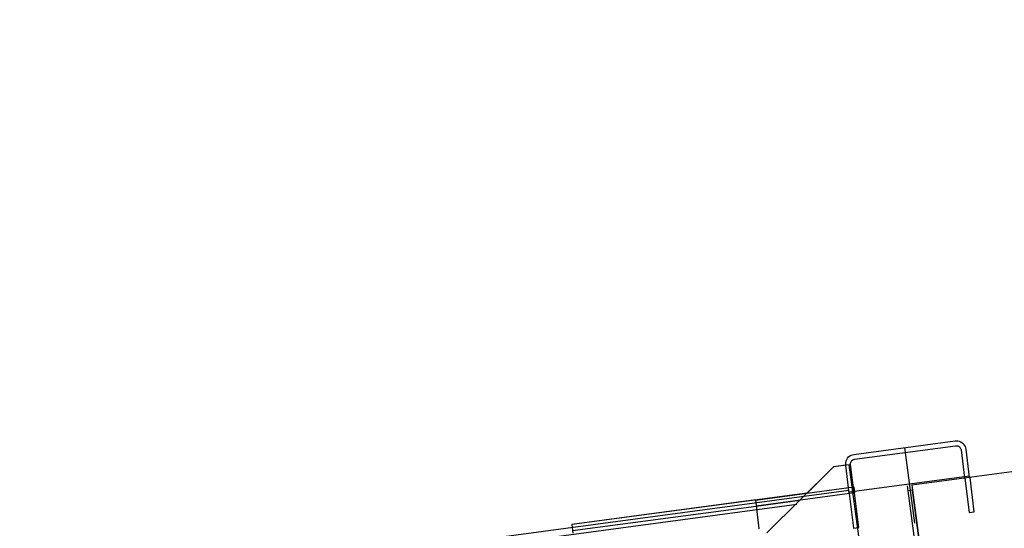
# Model space of a CAD drawing. Extents: x 26250 to 211390, y 12641 to 169243.
# Tile 26 of 132: x 44929 to 46551, y 27041 to 27878. Entities that reach past the tile are written whole.
import ezdxf

# ---------------------------------------------------------------- set-up
doc = ezdxf.new("R2010")
doc.units = 0
doc.header["$LTSCALE"] = 212.5
doc.linetypes.add('CENTER', pattern=[50.5, 30, -9, 2.5, -9])
doc.linetypes.add('HIDDEN', pattern=[12.6, 8.4, -4.2])
doc.layers.add('11', color=7, linetype='CONTINUOUS')

# ---------------------------------------------------------------- blocks, each defined once
blk = doc.blocks.new('*G6')
at = {"layer": '11', "color": 7, "linetype": 'CONTINUOUS'}
for p, q in [((52140.3, 27877.7), (46398.5, 27111.5)), ((46302.9, 27162.2), (46469.5, 27184.6)), ((46304, 27154.3), (46470.5, 27176.6)), ((46479.4, 27169.7), (46485.1, 27123.1)), ((46487.3, 27170.8), (46493, 27124.1)), ((46269.3, 27141.9), (46225.7, 27098.6)), ((46289.2, 27144.4), (46269.3, 27141.9)), ((46295.4, 27097.8), (46289.7, 27144.4)), ((46303.3, 27098.8), (46297.6, 27145.5)), ((46304.1, 27098.9), (46302.8, 27108.9)), ((46390.6, 27110.5), (46424.9, 26852.8)), ((46398.5, 27111.5), (46432.9, 26853.8)), ((46294.8, 27102.7), (44438.1, 26855)), ((46225.7, 27098.6), (45838.1, 27046.9)), ((46225.7, 27098.6), (46140.7, 27087.2)), ((46295.4, 27097.8), (46294.8, 27102.7)), ((46301.5, 27098.6), (46304.1, 27098.9)), ((46399.5, 27103.6), (46391.6, 27102.6)), ((46391.6, 27102.6), (46423.9, 26860.7)), ((46431.8, 26861.7), (46399.5, 27103.6)), ((46142, 27077.3), (46213.9, 27086.9)), ((45838.1, 27046.9), (45838.7, 27041.9))]:
    blk.add_line(p, q, dxfattribs=at)
at = {"layer": '11', "color": 7, "linetype": 'CENTER'}
for p, q in [((46386.2, 27173.5), (46402.8, 27049.3)), ((46295, 27100.8), (46493.2, 27127.2))]:
    blk.add_line(p, q, dxfattribs=at)
at = {"layer": '11', "color": 7, "linetype": 'HIDDEN'}
for p, q in [((46269.3, 27142), (46159.5, 27033.1)), ((46295.3, 27145.2), (46269.3, 27142)), ((46327.2, 26906.1), (46295.3, 27145.2)), ((46485.7, 27123.2), (46492.7, 27066.6)), ((46501.2, 27067.6), (46494.2, 27124.3)), ((44439.6, 26844.1), (46391.3, 27104.5)), ((46140.7, 27087.2), (46302.7, 27108.8)), ((46302.7, 27108.8), (46303.9, 27098.9)), ((46303.9, 27098.9), (46142, 27077.3)), ((46295.4, 27097.8), (46302.3, 27041.2)), ((46310.9, 27042.3), (46303.9, 27098.9)), ((46399.5, 27103.6), (46431.8, 26861.7)), ((46141.3, 27087.3), (45838.1, 27046.9)), ((45839.4, 27036.9), (46142, 27077.3)), ((46147.1, 27039.7), (46141.3, 27087.3)), ((46492.7, 27066.6), (46501.2, 27067.6)), ((45838.1, 27046.9), (45839.9, 27032.5)), ((46302.3, 27041.2), (46310.9, 27042.3))]:
    blk.add_line(p, q, dxfattribs=at)
at = {"layer": '11', "color": 7, "linetype": 'CONTINUOUS'}
for points in [[(46469.5, 27184.6), (46471.8, 27184.7), (46474.2, 27184.5), (46476.6, 27183.9), (46479, 27182.8), (46481.2, 27181.4), (46483.2, 27179.6), (46484.8, 27177.6), (46486, 27175.4), (46486.8, 27173.1), (46487.3, 27170.8)], [(46470.5, 27176.6), (46471.7, 27176.7), (46472.9, 27176.6), (46474.1, 27176.3), (46475.3, 27175.8), (46476.4, 27175.1), (46477.4, 27174.2), (46478.2, 27173.1), (46478.8, 27172), (46479.2, 27170.9), (46479.4, 27169.7)], [(46289.7, 27144.4), (46289.5, 27146.7), (46289.6, 27149.2), (46290.2, 27151.6), (46291.1, 27154), (46292.5, 27156.2), (46294.2, 27158.1), (46296.2, 27159.7), (46298.4, 27160.9), (46300.7, 27161.7), (46302.9, 27162.2)], [(46297.6, 27145.5), (46297.5, 27146.6), (46297.5, 27147.8), (46297.7, 27149.1), (46298.2, 27150.2), (46298.8, 27151.3), (46299.7, 27152.3), (46300.6, 27153.1), (46301.7, 27153.7), (46302.9, 27154.1), (46304, 27154.3)]]:
    blk.add_lwpolyline(points, dxfattribs=at)

msp = doc.modelspace()

# ---------------------------------------------------------------- block references
at = {"layer": '11', "color": 7, "linetype": 'CONTINUOUS'}
msp.add_blockref('*G6', (0, 0), dxfattribs=at)

doc.saveas('drawing.dxf')
